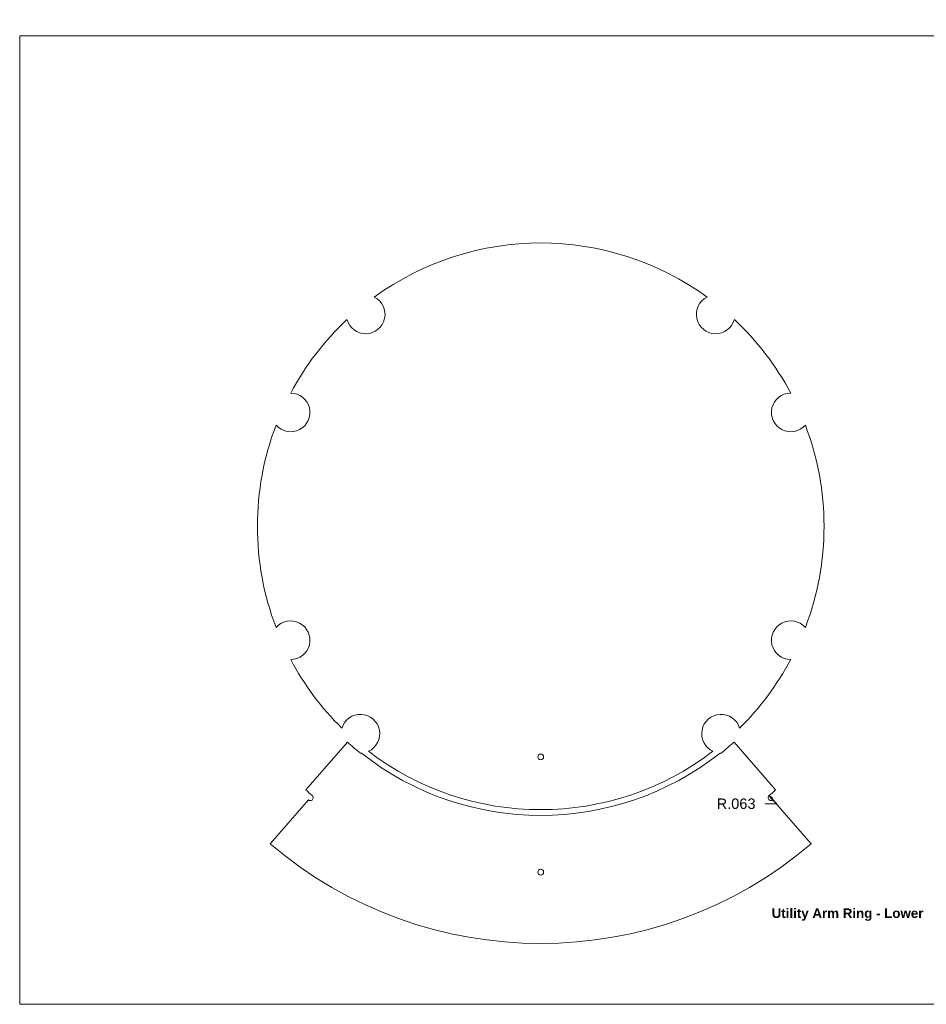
# Model space of a CAD drawing. Header units: inches. Extents: x 0 to 59.3, y 0 to 35.1.
# Tile 1 of 4: x 0 to 19.7, y 0 to 21.4. Entities that reach past the tile are written whole.
import ezdxf

# ---------------------------------------------------------------- set-up
doc = ezdxf.new("R2010")
doc.units = ezdxf.units.IN
doc.header["$MEASUREMENT"] = 0
for name, color, linetype, lineweight in [('CONTINUOUS', 7, 'Continuous', 0), ('DIMENSIONS', 7, 'Continuous', 0), ('VISIBLE', 7, 'Continuous', 0)]:
    doc.layers.add(name, color=color, linetype=linetype, lineweight=lineweight)
doc.dimstyles.get("Standard").update_dxf_attribs({"dimtxt": 0.18, "dimasz": 0.18, "dimexe": 0.18, "dimexo": 0.0625, "dimgap": 0.09, "dimtad": 0, "dimtih": 1, "dimtoh": 1, "dimdec": 4, "dimzin": 0, "dimdsep": 46, "dimtxsty": 'Standard', "dimcen": 0.09, "dimadec": 0, "dimazin": 0, "dimtfac": 1, "dimtdec": 4, "dimtofl": 0, "dimtmove": 0, "dimatfit": 3, "dimfxl": 1, "dimtolj": 1, "dimtzin": 0, "dimarcsym": 0})

# ---------------------------------------------------------------- blocks, each defined once
blk = doc.blocks.new('D1')
blk.add_hatch(color=7).paths.add_polyline_path([(16.302, 4.449), (16.251, 4.525), (16.323, 4.47)], flags=0)
at = {"layer": 'DIMENSIONS'}
for p, q in [((11.299, 10.365), (11.299, 10.365)), ((16.168, 4.349), (16.418, 4.349)), ((16.312, 4.46), (16.418, 4.349))]:
    blk.add_line(p, q, dxfattribs=at)
for points in [[(11.299, 10.365), (11.299, 10.365), (11.299, 10.365), (11.299, 10.365), (11.299, 10.365)], [(16.251, 4.525), (16.323, 4.47), (16.302, 4.449), (16.251, 4.525)]]:
    blk.add_lwpolyline(points, dxfattribs=at)
at = {"layer": 'DIMENSIONS', "char_height": 0.2262, "attachment_point": 5}
for s, insert in [('{\\fArial|b0|i0|c0|p0;}', (15.063, 4.349)), ('{\\fArial|b0|i0|c0|p0;R.063}{\\fArial|b0|i0|c0|p0;}', (15.536, 4.349)), ('{\\fArial|b0|i0|c0|p0;}', (15.536, 4.349)), ('{\\fArial|b0|i0|c0|p0;}', (15.536, 4.349)), ('{\\fArial|b0|i0|c0|p0;}', (16.008, 4.349))]:
    blk.add_mtext(s, dxfattribs=dict(at, insert=insert))
blk = doc.blocks.new('D4')
h = blk.add_hatch(color=7)
h.paths.add_polyline_path([(29.842, 16.862), (29.857, 16.952), (29.872, 16.862)], flags=0)
h.paths.add_polyline_path([(29.872, 16.702), (29.857, 16.612), (29.842, 16.702)], flags=0)
at = {"layer": 'DIMENSIONS'}
for p, q in [((28.717, 16.952), (29.92, 16.952)), ((29.857, 16.862), (29.857, 16.702)), ((29.485, 16.612), (29.92, 16.612)), ((29.857, 16.612), (29.857, 16.173)), ((29.857, 16.173), (30.107, 16.173))]:
    blk.add_line(p, q, dxfattribs=at)
for points in [[(29.857, 16.952), (29.872, 16.862), (29.842, 16.862), (29.857, 16.952)], [(29.857, 16.612), (29.842, 16.702), (29.872, 16.702), (29.857, 16.612)]]:
    blk.add_lwpolyline(points, dxfattribs=at)
at = {"layer": 'DIMENSIONS', "char_height": 0.2262, "attachment_point": 5}
for s, insert in [('{\\fArial|b0|i0|c0|p0;.170}{\\fArial|b0|i0|c0|p0;}', (30.621, 16.173)), ('{\\fArial|b0|i0|c0|p0;}', (30.267, 16.173)), ('{\\fArial|b0|i0|c0|p0;}', (30.621, 16.173)), ('{\\fArial|b0|i0|c0|p0;}', (30.621, 16.173)), ('{\\fArial|b0|i0|c0|p0;}', (30.975, 16.173))]:
    blk.add_mtext(s, dxfattribs=dict(at, insert=insert))
blk = doc.blocks.new('BLOCK1')
at = {"layer": 'CONTINUOUS'}
for p, q in [((32.5, 21), (0, 21)), ((0, 21), (0, 0)), ((0, 0), (32.5, 0))]:
    blk.add_line(p, q, dxfattribs=at)

msp = doc.modelspace()

# ---------------------------------------------------------------- linework, layer by layer
at = {"layer": 'VISIBLE'}
for p, q in [((7.1054, 5.686), (6.2038, 4.6491)), ((16.3934, 4.6491), (15.4918, 5.686)), ((6.2633, 4.4318), (5.4344, 3.4787)), ((17.1628, 3.4787), (16.334, 4.4318))]:
    msp.add_line(p, q, dxfattribs=at)
for centre in [(11.2986, 5.3651), (11.2986, 2.8651)]:
    msp.add_circle(centre, 0.0625, dxfattribs=at)
for centre, radius, start, end in [((11.2986, 10.3651), 6.144, 54.02265, 125.97735), ((7.5026, 14.9609), 0.42, 195.48811, 63.62365), ((15.0946, 14.9609), 0.42, 116.37635, 344.51189), ((11.2986, 10.3651), 6.144, 133.13441, 151.94465), ((11.2986, 10.3651), 6.144, 28.05535, 46.86559), ((5.8744, 12.8348), 0.42, 221.33885, 89.70115), ((16.7229, 12.8348), 0.42, 90.29885, 318.66115), ((11.2986, 10.3651), 6.144, 159.09535, 200.90465), ((11.2986, 10.3651), 6.144, 339.09535, 20.90465), ((5.8744, 7.8955), 0.42, 270.29885, 138.66115), ((16.7229, 7.8955), 0.42, 41.33885, 269.70115), ((11.2986, 10.3651), 6.144, 208.05535, 225.41469), ((11.2986, 10.3651), 6.144, 314.58531, 331.94465), ((7.3877, 5.8677), 0.42, 294.80889, 163.17119), ((15.2095, 5.8677), 0.42, 16.82881, 245.19111), ((11.2986, 10.3651), 6.2831, 228.1351, 231.50235), ((11.2986, 10.3651), 6.2831, 308.49765, 311.8649), ((7.3877, 5.8677), 0.42, 269.96658, 272.9726), ((11.2986, 10.3651), 6.269, 231.65668, 308.34332), ((11.2986, 10.3651), 6.144, 232.56539, 307.43461), ((15.2095, 5.8677), 0.42, 267.0274, 270.03342), ((11.2986, 10.3651), 7.657, 228.28851, 229.6746), ((6.3037, 4.4794), 0.0625, 229.68303, 50.37613), ((16.2935, 4.4794), 0.0625, 129.62387, 310.31697), ((11.2986, 10.3651), 7.657, 310.3254, 311.71149), ((11.2986, 10.3651), 9.045, 229.58391, 310.41609)]:
    msp.add_arc(centre, radius, start, end, dxfattribs=at)

# ---------------------------------------------------------------- block references
at = {"layer": 'CONTINUOUS'}
msp.add_blockref('BLOCK1', (0, 0), dxfattribs=at)

# ---------------------------------------------------------------- texts
at = {"layer": 'CONTINUOUS', "insert": (16.3078, 2.0794), "char_height": 0.20681, "attachment_point": 1}
msp.add_mtext('{\\fArial|b1|i0|c0|p0;\\C7;Utility Arm Ring - Lower}{\\fArial|b0|i0|c0|p0;\\C7;\\H0.4375x;}', dxfattribs=at)

# ---------------------------------------------------------------- dimensions: what is measured, and where the dimension line sits
at = {"layer": 'DIMENSIONS'}
dim = msp.add_linear_dim(base=(0, 0), p1=(28.6545, 16.9522), p2=(29.4226, 16.6122), angle=90, dimstyle='Standard', override={"dimtxt": 0.287022, "dimtad": 0, "dimdec": 3, "dimzin": 0, "dimse1": 0, "dimse2": 0, "dimsd1": 0, "dimsd2": 0, "dimadec": 3, "dimazin": 0, "dimtol": 0, "dimlim": 0, "dimtp": 0.00019685, "dimtm": 7.87402e-05, "dimtdec": 3}, dxfattribs=at)
dim.commit()
dim.dimension.update_dxf_attribs({"geometry": 'D4', "text_midpoint": (59.2757, 33.125), "text_rotation": 90})
dim = msp.add_radius_dim(center=(16.29354, 4.47944), mpoint=(16.35532, 4.47002), dimstyle='Standard', override={"dimtxt": 0.287022, "dimtad": 0, "dimdec": 3, "dimzin": 0, "dimse1": 0, "dimse2": 0, "dimsd1": 0, "dimsd2": 0, "dimadec": 3, "dimazin": 0, "dimtol": 0, "dimlim": 0, "dimtp": 0.00019685, "dimtm": 7.87402e-05, "dimtdec": 3}, dxfattribs=at)
dim.commit()
dim.dimension.update_dxf_attribs({"geometry": 'D1', "text_midpoint": (26.83421, 14.71366)})

doc.saveas('drawing.dxf')
